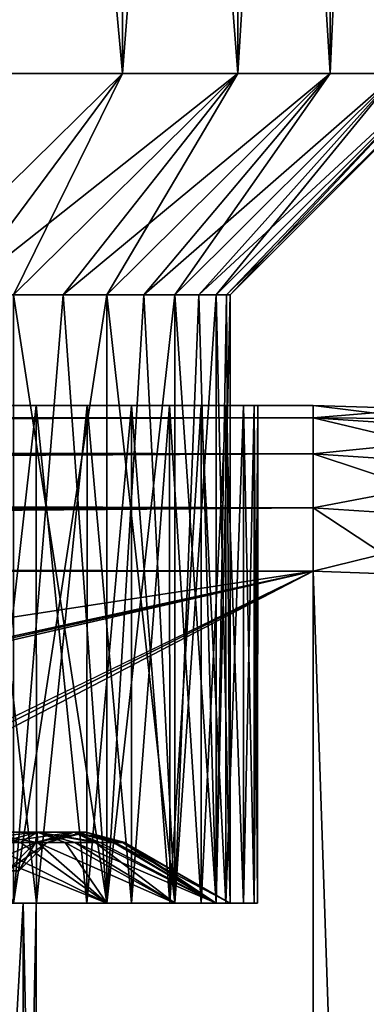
# Model space of a CAD drawing. Header units: metres. Extents: x -104 to 104, y -111 to 38.
# Tile 254 of 256: x 85.85 to 88.98, y 15.59 to 24.49. Entities that reach past the tile are written whole.
import ezdxf

# ---------------------------------------------------------------- set-up
doc = ezdxf.new("R2010")
doc.units = ezdxf.units.M
doc.layers.add('solid_509367_AD153', color=7, linetype='CONTINUOUS')

msp = doc.modelspace()

# ---------------------------------------------------------------- linework, layer by layer
at = {"layer": 'solid_509367_AD153'}
for points in [[(86.778175, 24, 8.361916), (86.778175, 37.5, 8.361916), (85.543831, 37.5, 9.683577)], [(85.543831, 24, 9.683577), (86.778175, 24, 8.361916), (85.543831, 37.5, 9.683577)], [(86.778175, 37.5, -8.361916), (86.778175, 24, -8.361916), (85.543831, 24, -9.683577)], [(85.543831, 37.5, -9.683577), (86.778175, 37.5, -8.361916), (85.543831, 24, -9.683577)], [(87.82106, 24, 6.884487), (87.82106, 37.5, 6.884487), (86.778175, 37.5, 8.361916)], [(86.778175, 24, 8.361916), (87.82106, 24, 6.884487), (86.778175, 37.5, 8.361916)], [(87.82106, 37.5, -6.884487), (87.82106, 24, -6.884487), (86.778175, 24, -8.361916)], [(86.778175, 37.5, -8.361916), (87.82106, 37.5, -6.884487), (86.778175, 24, -8.361916)], [(88.653053, 24, 5.278814), (88.653053, 37.5, 5.278814), (87.82106, 37.5, 6.884487)], [(87.82106, 24, 6.884487), (88.653053, 24, 5.278814), (87.82106, 37.5, 6.884487)], [(88.653053, 37.5, -5.278814), (88.653053, 24, -5.278814), (87.82106, 24, -6.884487)], [(87.82106, 37.5, -6.884487), (88.653053, 37.5, -5.278814), (87.82106, 24, -6.884487)], [(89.258652, 24, 3.574807), (89.258652, 37.5, 3.574807), (88.653053, 37.5, 5.278814)], [(88.653053, 24, 5.278814), (89.258652, 24, 3.574807), (88.653053, 37.5, 5.278814)], [(89.258652, 37.5, -3.574807), (89.258652, 24, -3.574807), (88.653053, 24, -5.278814)], [(88.653053, 37.5, -5.278814), (89.258652, 37.5, -3.574807), (88.653053, 24, -5.278814)], [(84.746834, 22, 7.651943), (86.778175, 24, 8.361916), (85.543831, 24, 9.683577)], [(84.746834, 22, 7.651943), (85.295601, 22, 7.01426), (86.778175, 24, 8.361916)], [(84.746834, 22, -7.651943), (85.543831, 24, -9.683577), (86.778175, 24, -8.361916)], [(85.295601, 22, -7.01426), (84.746834, 22, -7.651943), (86.778175, 24, -8.361916)], [(85.295601, 22, 7.01426), (85.795189, 22, 6.337351), (86.778175, 24, 8.361916)], [(85.295601, 22, -7.01426), (86.778175, 24, -8.361916), (87.82106, 24, -6.884487)], [(85.795189, 22, -6.337351), (85.295601, 22, -7.01426), (87.82106, 24, -6.884487)], [(85.795189, 22, 6.337351), (87.82106, 24, 6.884487), (86.778175, 24, 8.361916)], [(85.795189, 22, 6.337351), (86.242783, 22, 5.625), (87.82106, 24, 6.884487)], [(86.242783, 22, -5.625), (85.795189, 22, -6.337351), (87.82106, 24, -6.884487)], [(86.242783, 22, 5.625), (86.635902, 22, 4.881192), (87.82106, 24, 6.884487)], [(86.242783, 22, -5.625), (87.82106, 24, -6.884487), (88.653053, 24, -5.278814)], [(86.635902, 22, -4.881192), (86.242783, 22, -5.625), (88.653053, 24, -5.278814)], [(86.635902, 22, 4.881192), (88.653053, 24, 5.278814), (87.82106, 24, 6.884487)], [(86.635902, 22, 4.881192), (86.972328, 22, 4.110086), (88.653053, 24, 5.278814)], [(86.972328, 22, -4.110086), (86.635902, 22, -4.881192), (88.653053, 24, -5.278814)], [(86.972328, 22, 4.110086), (87.250191, 22, 3.315996), (88.653053, 24, 5.278814)], [(86.972328, 22, -4.110086), (88.653053, 24, -5.278814), (89.258652, 24, -3.574807)], [(87.250191, 22, -3.315996), (86.972328, 22, -4.110086), (89.258652, 24, -3.574807)], [(87.250191, 22, 3.315996), (89.258652, 24, 3.574807), (88.653053, 24, 5.278814)], [(87.250191, 22, 3.315996), (87.467941, 22, 2.503361), (89.258652, 24, 3.574807)], [(87.467941, 22, -2.503361), (87.250191, 22, -3.315996), (89.258652, 24, -3.574807)], [(87.467941, 22, 2.503361), (87.624344, 22, 1.676726), (89.258652, 24, 3.574807)], [(87.467941, 22, -2.503361), (89.258652, 24, -3.574807), (89.626587, 24, -1.804208)], [(87.624344, 22, -1.676726), (87.467941, 22, -2.503361), (89.626587, 24, -1.804208)], [(87.624344, 22, 1.676726), (89.626587, 24, 1.804208), (89.258652, 24, 3.574807)], [(87.624344, 22, 1.676726), (87.718544, 22, 0.840714), (89.626587, 24, 1.804208)], [(87.718544, 22, -0.840714), (87.624344, 22, -1.676726), (89.626587, 24, -1.804208)], [(87.718544, 22, -0.840714), (89.75, 24), (87.75, 22)], [(87.718544, 22, -0.840714), (89.626587, 24, -1.804208), (89.75, 24)], [(87.718544, 22, 0.840714), (87.75, 22), (89.626587, 24, 1.804208)], [(87.75, 22), (89.75, 24), (89.626587, 24, 1.804208)], [(86.635902, 16.5, 4.881192), (86.242783, 22, 5.625), (85.795189, 22, 6.337351)], [(85.795189, 16.5, 6.337351), (86.635902, 16.5, 4.881192), (85.795189, 22, 6.337351)], [(85.795189, 16.5, -6.337351), (85.795189, 22, -6.337351), (86.242783, 22, -5.625)], [(85.795189, 16.5, -6.337351), (86.242783, 22, -5.625), (86.635902, 22, -4.881192)], [(86.635902, 16.5, -4.881192), (85.795189, 16.5, -6.337351), (86.635902, 22, -4.881192)], [(86.635902, 16.5, 4.881192), (86.635902, 22, 4.881192), (86.242783, 22, 5.625)], [(87.250191, 16.5, 3.315996), (86.972328, 22, 4.110086), (86.635902, 22, 4.881192)], [(86.635902, 16.5, 4.881192), (87.250191, 16.5, 3.315996), (86.635902, 22, 4.881192)], [(86.635902, 16.5, -4.881192), (86.635902, 22, -4.881192), (86.972328, 22, -4.110086)], [(86.635902, 16.5, -4.881192), (86.972328, 22, -4.110086), (87.250191, 22, -3.315996)], [(87.250191, 16.5, -3.315996), (86.635902, 16.5, -4.881192), (87.250191, 22, -3.315996)], [(87.250191, 16.5, 3.315996), (87.250191, 22, 3.315996), (86.972328, 22, 4.110086)], [(87.624344, 16.5, 1.676726), (87.467941, 22, 2.503361), (87.250191, 22, 3.315996)], [(87.250191, 16.5, 3.315996), (87.624344, 16.5, 1.676726), (87.250191, 22, 3.315996)], [(87.250191, 16.5, -3.315996), (87.250191, 22, -3.315996), (87.467941, 22, -2.503361)], [(87.250191, 16.5, -3.315996), (87.467941, 22, -2.503361), (87.624344, 22, -1.676726)], [(87.624344, 16.5, -1.676726), (87.250191, 16.5, -3.315996), (87.624344, 22, -1.676726)], [(87.624344, 16.5, 1.676726), (87.624344, 22, 1.676726), (87.467941, 22, 2.503361)], [(87.624344, 16.5, -1.676726), (87.75, 22), (87.75, 16.5)], [(87.624344, 16.5, -1.676726), (87.718544, 22, -0.840714), (87.75, 22)], [(87.75, 16.5), (87.718544, 22, 0.840714), (87.624344, 22, 1.676726)], [(87.624344, 16.5, 1.676726), (87.75, 16.5), (87.624344, 22, 1.676726)], [(87.624344, 16.5, -1.676726), (87.624344, 22, -1.676726), (87.718544, 22, -0.840714)], [(87.75, 16.5), (87.75, 22), (87.718544, 22, 0.840714)], [(76.5, 21, -11.5), (88.5, 21, -17.5), (-88.5, 21, -17.5)], [(88.5, 20.886271, -18.072937), (-88.5, 21, -17.5), (88.5, 21, -17.5)], [(-88.5, 20.886271, -18.072937), (-88.5, 21, -17.5), (88.5, 20.886271, -18.072937)], [(72.297272, 21, 10.703959), (0, 21, 17.5), (88.5, 21, 17.5)], [(1.438565, 20.99082, 17.665693), (88.5, 21, 17.5), (0, 21, 17.5)], [(1.438565, 20.99082, 17.665693), (2.599583, 20.969931, 17.798836), (88.5, 21, 17.5)], [(2.599583, 20.969931, 17.798836), (2.794907, 20.965233, 17.821079), (88.5, 21, 17.5)], [(2.794907, 20.965233, 17.821079), (4.094866, 20.925119, 17.968012), (88.5, 21, 17.5)], [(88.5, 20.885818, 18.074024), (88.5, 21, 17.5), (4.094866, 20.925119, 17.968012)], [(88.5, 20.885818, 18.074024), (4.094866, 20.925119, 17.968012), (5.176643, 20.879919, 18.08807)], [(73.112015, 21, 10.989048), (72.297272, 21, 10.703959), (88.5, 21, 17.5)], [(73.94101, 21, 11.211671), (73.112015, 21, 10.989048), (88.5, 21, 17.5)], [(74.779747, 21, 11.370247), (73.94101, 21, 11.211671), (88.5, 21, 17.5)], [(75.632744, 21, 11.466357), (74.779747, 21, 11.370247), (88.5, 21, 17.5)], [(76.5, 21, 11.5), (75.632744, 21, 11.466357), (88.5, 21, 17.5)], [(77.367256, 21, -11.466357), (88.5, 21, -17.5), (76.5, 21, -11.5)], [(77.367256, 21, 11.466357), (76.5, 21, 11.5), (88.5, 21, 17.5)], [(77.367256, 21, -11.466357), (78.220253, 21, -11.370247), (88.5, 21, -17.5)], [(78.220253, 21, 11.370247), (77.367256, 21, 11.466357), (88.5, 21, 17.5)], [(78.220253, 21, -11.370247), (79.05899, 21, -11.211671), (88.5, 21, -17.5)], [(79.05899, 21, 11.211671), (78.220253, 21, 11.370247), (88.5, 21, 17.5)], [(79.05899, 21, -11.211671), (79.887985, 21, -10.989048), (88.5, 21, -17.5)], [(79.887985, 21, 10.989048), (79.05899, 21, 11.211671), (88.5, 21, 17.5)], [(79.887985, 21, -10.989048), (80.702728, 21, -10.703959), (88.5, 21, -17.5)], [(80.702728, 21, 10.703959), (79.887985, 21, 10.989048), (88.5, 21, 17.5)], [(80.702728, 21, -10.703959), (81.489662, 21, -10.361142), (88.5, 21, -17.5)], [(81.489662, 21, 10.361142), (80.702728, 21, 10.703959), (88.5, 21, 17.5)], [(81.489662, 21, -10.361142), (82.248337, 21, -9.959632), (88.5, 21, -17.5)], [(82.248337, 21, 9.959632), (81.489662, 21, 10.361142), (88.5, 21, 17.5)], [(82.248337, 21, -9.959632), (82.97921, 21, -9.500394), (88.5, 21, -17.5)], [(82.97921, 21, 9.500394), (82.248337, 21, 9.959632), (88.5, 21, 17.5)], [(82.97921, 21, -9.500394), (83.670135, 21, -8.991062), (88.5, 21, -17.5)], [(83.670135, 21, 8.991062), (82.97921, 21, 9.500394), (88.5, 21, 17.5)], [(83.670135, 21, -8.991062), (84.320442, 21, -8.430799), (88.5, 21, -17.5)], [(84.320442, 21, 8.430799), (83.670135, 21, 8.991062), (88.5, 21, 17.5)], [(84.320442, 21, -8.430799), (84.930801, 21, -7.82044), (88.5, 21, -17.5)], [(84.930801, 21, 7.82044), (84.320442, 21, 8.430799), (88.5, 21, 17.5)], [(84.930801, 21, -7.82044), (85.491058, 21, -7.170133), (88.5, 21, -17.5)], [(85.491058, 21, 7.170133), (84.930801, 21, 7.82044), (88.5, 21, 17.5)], [(85.491058, 21, -7.170133), (86.000397, 21, -6.479209), (88.5, 21, -17.5)], [(86.000397, 21, 6.479209), (85.491058, 21, 7.170133), (88.5, 21, 17.5)], [(85.492065, 16.5, 7.167895), (85.491058, 21, 7.170133), (86.000397, 21, 6.479209)], [(86.001404, 16.5, -6.47867), (86.000397, 21, -6.479209), (85.491058, 21, -7.170133)], [(86.001404, 16.5, -6.47867), (85.491058, 21, -7.170133), (85.492065, 16.5, -7.167895)], [(85.492065, 16.5, 7.167895), (86.000397, 21, 6.479209), (86.001404, 16.5, 6.47867)], [(86.000397, 21, -6.479209), (86.459633, 21, -5.748336), (88.5, 21, -17.5)], [(86.459633, 21, 5.748336), (86.000397, 21, 6.479209), (88.5, 21, 17.5)], [(86.001404, 16.5, 6.47867), (86.000397, 21, 6.479209), (86.459633, 21, 5.748336)], [(86.457657, 16.5, -5.751382), (86.459633, 21, -5.748336), (86.000397, 21, -6.479209)], [(86.457657, 16.5, -5.751382), (86.000397, 21, -6.479209), (86.001404, 16.5, -6.47867)], [(86.001404, 16.5, 6.47867), (86.459633, 21, 5.748336), (86.457657, 16.5, 5.751382)], [(86.457657, 16.5, 5.751382), (86.459633, 21, 5.748336), (86.861145, 21, 4.989663)], [(86.457657, 16.5, 5.751382), (86.861145, 21, 4.989663), (86.861221, 16.5, 4.987721)], [(86.861221, 16.5, -4.987721), (86.459633, 21, -5.748336), (86.457657, 16.5, -5.751382)], [(86.459633, 21, -5.748336), (86.861145, 21, -4.989663), (88.5, 21, -17.5)], [(86.861145, 21, 4.989663), (86.459633, 21, 5.748336), (88.5, 21, 17.5)], [(86.861221, 16.5, -4.987721), (86.861145, 21, -4.989663), (86.459633, 21, -5.748336)], [(86.861145, 21, -4.989663), (87.203957, 21, -4.202725), (88.5, 21, -17.5)], [(87.203957, 21, 4.202725), (86.861145, 21, 4.989663), (88.5, 21, 17.5)], [(86.861221, 16.5, 4.987721), (86.861145, 21, 4.989663), (87.203957, 21, 4.202725)], [(87.205421, 16.5, -4.200379), (87.203957, 21, -4.202725), (86.861145, 21, -4.989663)], [(87.205421, 16.5, -4.200379), (86.861145, 21, -4.989663), (86.861221, 16.5, -4.987721)], [(86.861221, 16.5, 4.987721), (87.203957, 21, 4.202725), (87.205421, 16.5, 4.200379)], [(87.203957, 21, -4.202725), (87.489052, 21, -3.387987), (88.5, 21, -17.5)], [(87.489052, 21, 3.387987), (87.203957, 21, 4.202725), (88.5, 21, 17.5)], [(87.205421, 16.5, 4.200379), (87.203957, 21, 4.202725), (87.489052, 21, 3.387987)], [(87.487831, 16.5, -3.391912), (87.489052, 21, -3.387987), (87.203957, 21, -4.202725)], [(87.487831, 16.5, -3.391912), (87.203957, 21, -4.202725), (87.205421, 16.5, -4.200379)], [(87.205421, 16.5, 4.200379), (87.489052, 21, 3.387987), (87.487831, 16.5, 3.391912)], [(87.487831, 16.5, 3.391912), (87.489052, 21, 3.387987), (87.71167, 21, 2.558991)], [(87.487831, 16.5, 3.391912), (87.71167, 21, 2.558991), (87.711029, 16.5, 2.557868)], [(87.711029, 16.5, -2.557868), (87.489052, 21, -3.387987), (87.487831, 16.5, -3.391912)], [(87.489052, 21, -3.387987), (87.71167, 21, -2.558991), (88.5, 21, -17.5)], [(87.71167, 21, 2.558991), (87.489052, 21, 3.387987), (88.5, 21, 17.5)], [(87.711029, 16.5, -2.557868), (87.71167, 21, -2.558991), (87.489052, 21, -3.387987)], [(87.711029, 16.5, 2.557868), (87.71167, 21, 2.558991), (87.870781, 21, 1.715499)], [(87.711029, 16.5, 2.557868), (87.870781, 21, 1.715499), (87.871719, 16.5, 1.711823)], [(87.871719, 16.5, -1.711823), (87.71167, 21, -2.558991), (87.711029, 16.5, -2.557868)], [(87.71167, 21, -2.558991), (87.870781, 21, -1.715499), (88.5, 21, -17.5)], [(87.870781, 21, 1.715499), (87.71167, 21, 2.558991), (88.5, 21, 17.5)], [(87.871719, 16.5, -1.711823), (87.870781, 21, -1.715499), (87.71167, 21, -2.558991)], [(87.870781, 21, -1.715499), (87.96743, 21, -0.857749), (88.5, 21, -17.5)], [(87.96743, 21, 0.857749), (87.870781, 21, 1.715499), (88.5, 21, 17.5)], [(87.871719, 16.5, 1.711823), (87.870781, 21, 1.715499), (87.96743, 21, 0.857749)], [(87.9673, 16.5, -0.861951), (87.96743, 21, -0.857749), (87.870781, 21, -1.715499)], [(87.9673, 16.5, -0.861951), (87.870781, 21, -1.715499), (87.871719, 16.5, -1.711823)], [(87.871719, 16.5, 1.711823), (87.96743, 21, 0.857749), (87.9673, 16.5, 0.861951)], [(87.9673, 16.5, 0.861951), (87.96743, 21, 0.857749), (88, 21)], [(87.9673, 16.5, 0.861951), (88, 21), (87.999084, 16.5)], [(87.999084, 16.5), (87.96743, 21, -0.857749), (87.9673, 16.5, -0.861951)], [(87.96743, 21, -0.857749), (88, 21), (88.5, 21, -17.5)], [(88, 21), (87.96743, 21, 0.857749), (88.5, 21, 17.5)], [(87.999084, 16.5), (88, 21), (87.96743, 21, -0.857749)], [(88, 21), (88.5, 21, 17.5), (88.5, 21, -17.5)], [(89.481049, 20.967884, 17.5), (89.481049, 20.967884, -17.5), (88.5, 21, -17.5)], [(88.5, 20.886271, -18.072937), (88.5, 21, -17.5), (89.481049, 20.967884, -17.5)], [(88.5, 21, 17.5), (89.481049, 20.967884, 17.5), (88.5, 21, -17.5)], [(90.442986, 20.758469, 18.074024), (89.481049, 20.967884, 17.5), (88.5, 21, 17.5)], [(90.442986, 20.758469, 18.074024), (88.5, 21, 17.5), (88.5, 20.885818, 18.074024)], [(88.5, 20.886271, -18.072937), (89.481049, 20.967884, -17.5), (90.457893, 20.871674, -17.5)], [(-88.5, 20.886271, -18.072937), (88.5, 20.886271, -18.072937), (88.5, 20.561077, -18.560244)], [(-88.5, 20.886271, -18.072937), (88.5, 20.561077, -18.560244), (-88.5, 20.561077, -18.560244)], [(88.5, 20.885818, 18.074024), (5.176643, 20.879919, 18.08807), (5.431446, 20.867682, 18.115993)], [(88.5, 20.885818, 18.074024), (5.431446, 20.867682, 18.115993), (6.852902, 20.787809, 18.269121)], [(88.5, 20.885818, 18.074024), (6.852902, 20.787809, 18.269121), (7.71827, 20.72963, 18.359076)], [(88.5, 20.885818, 18.074024), (7.71827, 20.72963, 18.359076), (8.364735, 20.681011, 18.424778)], [(88.5, 20.560244, 18.561077), (88.5, 20.885818, 18.074024), (8.364735, 20.681011, 18.424778)], [(88.5, 20.886271, -18.072937), (90.457893, 20.871674, -17.5), (90.443047, 20.758915, -18.072937)], [(88.5, 20.886271, -18.072937), (90.443047, 20.758915, -18.072937), (88.5, 20.561077, -18.560244)], [(90.40049, 20.435678, 18.561077), (88.5, 20.885818, 18.074024), (88.5, 20.560244, 18.561077)], [(90.442986, 20.758469, 18.074024), (88.5, 20.885818, 18.074024), (90.40049, 20.435678, 18.561077)], [(90.443047, 20.758915, -18.072937), (90.400604, 20.436504, -18.560244), (88.5, 20.561077, -18.560244)], [(88.5, 20.560244, 18.561077), (8.364735, 20.681011, 18.424778), (9.930074, 20.545269, 18.57583)], [(-88.5, 20.561077, -18.560244), (88.5, 20.561077, -18.560244), (88.5, 20.074024, -18.885818)], [(-88.5, 20.561077, -18.560244), (88.5, 20.074024, -18.885818), (-88.5, 20.074024, -18.885818)], [(88.5, 20.560244, 18.561077), (9.930074, 20.545269, 18.57583), (10.211987, 20.517963, 18.601704)], [(88.5, 20.560244, 18.561077), (10.211987, 20.517963, 18.601704), (11.512659, 20.37952, 18.71509)], [(88.5, 20.560244, 18.561077), (11.512659, 20.37952, 18.71509), (12.634016, 20.244062, 18.802448)], [(88.5, 20.560244, 18.561077), (12.634016, 20.244062, 18.802448), (13.07672, 20.185892, 18.833998)], [(88.5, 20.072937, 18.886271), (88.5, 20.560244, 18.561077), (13.07672, 20.185892, 18.833998)], [(88.5, 20.561077, -18.560244), (90.400604, 20.436504, -18.560244), (88.5, 20.074024, -18.885818)], [(90.336884, 19.952541, 18.886271), (88.5, 20.560244, 18.561077), (88.5, 20.072937, 18.886271)], [(90.40049, 20.435678, 18.561077), (88.5, 20.560244, 18.561077), (90.336884, 19.952541, 18.886271)], [(90.400604, 20.436504, -18.560244), (90.337029, 19.953619, -18.885818), (88.5, 20.074024, -18.885818)], [(88.5, 20.072937, 18.886271), (13.07672, 20.185892, 18.833998), (14.532368, 19.97542, 18.922665)], [(-88.5, 20.074024, -18.885818), (88.5, 19.5, -19), (-88.5, 19.5, -19)], [(-88.5, 20.074024, -18.885818), (88.5, 20.074024, -18.885818), (88.5, 19.5, -19)], [(88.5, 20.072937, 18.886271), (14.532368, 19.97542, 18.922665), (14.960504, 19.907318, 18.943638)], [(88.5, 20.072937, 18.886271), (14.960504, 19.907318, 18.943638), (15.905083, 19.745672, 18.979744)], [(88.5, 20.072937, 18.886271), (15.905083, 19.745672, 18.979744), (17.197384, 19.5, 19)], [(88.5, 20.072937, 18.886271), (17.197384, 19.5, 19), (88.5, 19.5, 19)], [(88.5, 20.074024, -18.885818), (90.337029, 19.953619, -18.885818), (88.5, 19.5, -19)], [(88.5, 20.072937, 18.886271), (88.5, 19.5, 19), (89.419037, 19.468893, 19)], [(90.336884, 19.952541, 18.886271), (88.5, 20.072937, 18.886271), (89.419037, 19.468893, 19)], [(90.337029, 19.953619, -18.885818), (89.419037, 19.468893, -19), (88.5, 19.5, -19)], [(-88.5, -7.5, -19), (-88.5, 19.5, -19), (88.5, 19.5, -19)], [(-36.57795, -7.5, -19), (-88.5, -7.5, -19), (88.5, 19.5, -19)], [(-34.248123, -7.626659, -19), (-36.57795, -7.5, -19), (88.5, 19.5, -19)], [(-31.945723, -8.004942, -19), (-34.248123, -7.626659, -19), (88.5, 19.5, -19)], [(31.945723, -8.004942, -19), (-31.945723, -8.004942, -19), (88.5, 19.5, -19)], [(88.5, -7.5, 19), (17.197384, 19.5, 19), (18.989754, 17.759771, 19)], [(88.5, -7.5, 19), (88.5, 19.5, 19), (17.197384, 19.5, 19)], [(34.248119, -7.626659, -19), (31.945723, -8.004942, -19), (88.5, 19.5, -19)], [(36.57795, -7.5, -19), (34.248119, -7.626659, -19), (88.5, 19.5, -19)], [(88.5, -7.5, -19), (36.57795, -7.5, -19), (88.5, 19.5, -19)], [(89.419037, 19.468893, -19), (88.5, -7.5, -19), (88.5, 19.5, -19)], [(89.41909, -7.468883, 19), (89.419037, 19.468893, 19), (88.5, 19.5, 19)], [(88.5, -7.5, 19), (89.41909, -7.468883, 19), (88.5, 19.5, 19)], [(89.419037, 19.468893, -19), (89.41909, -7.468883, -19), (88.5, -7.5, -19)], [(88.5, -7.5, 19), (18.989754, 17.759771, 19), (20.601439, 15.860648, 19)], [(86.00795, 17.142265, -2.932814), (85.673195, 17.0483, -2.829556), (85.149017, 17.0483, -4.165146)], [(85.464638, 17.142265, -4.317143), (86.00795, 17.142265, -2.932814), (85.149017, 17.0483, -4.165146)], [(85.464638, 17.142265, 4.317143), (85.857239, 17.048483, 4.304889), (85.270004, 17.048483, 5.40157)], [(86.00795, 17.142265, 2.932814), (85.857239, 17.048483, 4.304889), (85.464638, 17.142265, 4.317143)], [(85.464638, 17.142265, -4.317143), (85.525017, 17.048483, -4.963771), (86.010704, 17.048483, -3.954298)], [(85.464638, 17.142265, -4.317143), (86.010704, 17.048483, -3.954298), (86.00795, 17.142265, -2.932814)], [(86.00795, 17.142265, 2.932814), (85.464638, 17.142265, 4.317143), (85.673195, 17.0483, 2.829556)], [(86.00795, 17.142265, 2.932814), (85.673195, 17.0483, 2.829556), (85.992462, 17.0483, 1.430758)], [(86.338867, 17.142265, -1.482971), (85.992462, 17.0483, -1.430758), (85.673195, 17.0483, -2.829556)], [(86.00795, 17.142265, -2.932814), (86.338867, 17.142265, -1.482971), (85.673195, 17.0483, -2.829556)], [(86.00795, 17.142265, 2.932814), (86.261971, 17.048483, 3.285404), (85.857239, 17.048483, 4.304889)], [(86.338867, 17.142265, 1.482971), (85.992462, 17.0483, 1.430758), (86.099686, 17.0483)], [(86.338867, 17.142265, 1.482971), (86.00795, 17.142265, 2.932814), (85.992462, 17.0483, 1.430758)], [(85.992462, 17.0483, -1.430758), (86.449997, 17.142265), (86.099686, 17.0483)], [(86.338867, 17.142265, -1.482971), (86.449997, 17.142265), (85.992462, 17.0483, -1.430758)], [(86.00795, 17.142265, 2.932814), (86.531944, 17.048483, 2.334541), (86.261971, 17.048483, 3.285404)], [(86.338867, 17.142265, 1.482971), (86.531944, 17.048483, 2.334541), (86.00795, 17.142265, 2.932814)], [(86.00795, 17.142265, -2.932814), (86.010704, 17.048483, -3.954298), (86.349022, 17.048483, -3.014424)], [(86.00795, 17.142265, -2.932814), (86.349022, 17.048483, -3.014424), (86.575752, 17.048483, -2.137576)], [(86.00795, 17.142265, -2.932814), (86.575752, 17.048483, -2.137576), (86.338867, 17.142265, -1.482971)], [(86.449997, 17.142265), (86.338867, 17.142265, 1.482971), (86.099686, 17.0483)], [(86.338867, 17.142265, -1.482971), (86.781502, 17.048483, -0.617006), (86.800003, 17.048483)], [(86.338867, 17.142265, -1.482971), (86.800003, 17.048483), (86.449997, 17.142265)], [(86.338867, 17.142265, 1.482971), (86.695999, 17.048483, 1.460002), (86.531944, 17.048483, 2.334541)], [(86.449997, 17.142265), (86.695999, 17.048483, 1.460002), (86.338867, 17.142265, 1.482971)], [(86.338867, 17.142265, -1.482971), (86.575752, 17.048483, -2.137576), (86.713264, 17.048483, -1.333868)], [(86.338867, 17.142265, -1.482971), (86.713264, 17.048483, -1.333868), (86.781502, 17.048483, -0.617006)], [(86.449997, 17.142265), (86.800003, 17.048483), (86.777733, 17.048483, 0.67696)], [(86.449997, 17.142265), (86.777733, 17.048483, 0.67696), (86.695999, 17.048483, 1.460002)], [(85.270004, 17.048483, 5.40157), (86.635902, 16.5, 4.881192), (85.795189, 16.5, 6.337351)], [(85.270004, 17.048483, 5.40157), (85.857239, 17.048483, 4.304889), (86.635902, 16.5, 4.881192)], [(85.992462, 17.0483, -1.430758), (85.739059, 16.79163, -1.392564), (85.428314, 16.79163, -2.75402)], [(85.673195, 17.0483, -2.829556), (85.992462, 17.0483, -1.430758), (85.428314, 16.79163, -2.75402)], [(85.525017, 17.048483, -4.963771), (85.795189, 16.5, -6.337351), (86.635902, 16.5, -4.881192)], [(86.010704, 17.048483, -3.954298), (85.525017, 17.048483, -4.963771), (86.635902, 16.5, -4.881192)], [(85.992462, 17.0483, 1.430758), (85.673195, 17.0483, 2.829556), (85.739059, 16.79163, 1.392564)], [(85.992462, 17.0483, 1.430758), (85.739059, 16.79163, 1.392564), (85.843414, 16.79163)], [(85.739059, 16.79163, -1.392564), (86.099686, 17.0483), (85.843414, 16.79163)], [(85.992462, 17.0483, -1.430758), (86.099686, 17.0483), (85.739059, 16.79163, -1.392564)], [(86.099686, 17.0483), (85.992462, 17.0483, 1.430758), (85.843414, 16.79163)], [(85.857239, 17.048483, 4.304889), (86.261971, 17.048483, 3.285404), (86.635902, 16.5, 4.881192)], [(86.010704, 17.048483, -3.954298), (86.635902, 16.5, -4.881192), (87.250191, 16.5, -3.315996)], [(86.349022, 17.048483, -3.014424), (86.010704, 17.048483, -3.954298), (87.250191, 16.5, -3.315996)], [(86.261971, 17.048483, 3.285404), (87.250191, 16.5, 3.315996), (86.635902, 16.5, 4.881192)], [(86.261971, 17.048483, 3.285404), (86.531944, 17.048483, 2.334541), (87.250191, 16.5, 3.315996)], [(86.349022, 17.048483, -3.014424), (87.250191, 16.5, -3.315996), (87.624344, 16.5, -1.676726)], [(86.575752, 17.048483, -2.137576), (86.349022, 17.048483, -3.014424), (87.624344, 16.5, -1.676726)], [(86.531944, 17.048483, 2.334541), (87.624344, 16.5, 1.676726), (87.250191, 16.5, 3.315996)], [(86.531944, 17.048483, 2.334541), (86.695999, 17.048483, 1.460002), (87.624344, 16.5, 1.676726)], [(86.713264, 17.048483, -1.333868), (86.575752, 17.048483, -2.137576), (87.624344, 16.5, -1.676726)], [(86.695999, 17.048483, 1.460002), (86.777733, 17.048483, 0.67696), (87.624344, 16.5, 1.676726)], [(86.713264, 17.048483, -1.333868), (87.624344, 16.5, -1.676726), (87.75, 16.5)], [(86.781502, 17.048483, -0.617006), (86.713264, 17.048483, -1.333868), (87.75, 16.5)], [(86.777733, 17.048483, 0.67696), (86.800003, 17.048483), (87.624344, 16.5, 1.676726)], [(86.781502, 17.048483, -0.617006), (87.75, 16.5), (86.800003, 17.048483)], [(86.800003, 17.048483), (87.75, 16.5), (87.624344, 16.5, 1.676726)], [(85.535477, 16.5, 2.932928), (85.492065, 16.5, 7.167895), (86.001404, 16.5, 6.47867)], [(85.535477, 16.5, -2.932928), (85.881882, 16.5, -1.487333), (85.492065, 16.5, -7.167895)], [(85.881882, 16.5, -1.487333), (86, 16.5), (85.492065, 16.5, -7.167895)], [(86, 16.5), (86.001404, 16.5, -6.47867), (85.492065, 16.5, -7.167895)], [(85.535477, 16.5, -2.932928), (85.555473, 10.743308, -2.870752), (85.881882, 16.5, -1.487333)], [(85.881882, 16.5, 1.487333), (85.555473, 10.743308, 2.87075), (85.535477, 16.5, 2.932928)], [(85.881882, 16.5, 1.487333), (85.535477, 16.5, 2.932928), (86.001404, 16.5, 6.47867)], [(85.881882, 16.5, -1.487333), (85.555473, 10.743308, -2.870752), (85.887772, 10.780373, -1.455327)], [(85.881882, 16.5, 1.487333), (85.887772, 10.780373, 1.455325), (85.555473, 10.743308, 2.87075)], [(85.881882, 16.5, -1.487333), (85.887772, 10.780373, -1.455327), (86, 10.818481)], [(85.881882, 16.5, -1.487333), (86, 10.818481), (86, 16.5)], [(86, 16.5), (85.887772, 10.780373, 1.455325), (85.881882, 16.5, 1.487333)], [(86, 16.5), (85.881882, 16.5, 1.487333), (86.001404, 16.5, 6.47867)], [(86, 16.5), (86, 10.818481), (85.887772, 10.780373, 1.455325)], [(86, 16.5), (86.001404, 16.5, 6.47867), (86.001404, 16.5)], [(86.001404, 16.5), (86.001404, 16.5, -6.47867), (86, 16.5)], [(86.001404, 16.5), (86.001404, 16.5, 6.47867), (86.457657, 16.5, 5.751382)], [(86.457657, 16.5, 5.751382), (86.001404, 16.5, -6.47867), (86.001404, 16.5)], [(86.457657, 16.5, 5.751382), (86.457657, 16.5, -5.751382), (86.001404, 16.5, -6.47867)], [(86.457657, 16.5, 5.751382), (86.861221, 16.5, 4.987721), (86.457657, 16.5, -5.751382)], [(86.861221, 16.5, 4.987721), (86.861221, 16.5, -4.987721), (86.457657, 16.5, -5.751382)], [(86.861221, 16.5, 4.987721), (87.205421, 16.5, 4.200379), (86.861221, 16.5, -4.987721)], [(87.205421, 16.5, 4.200379), (87.205421, 16.5, -4.200379), (86.861221, 16.5, -4.987721)], [(87.205421, 16.5, 4.200379), (87.487831, 16.5, 3.391912), (87.205421, 16.5, -4.200379)], [(87.487831, 16.5, 3.391912), (87.487831, 16.5, -3.391912), (87.205421, 16.5, -4.200379)], [(87.487831, 16.5, 3.391912), (87.711029, 16.5, 2.557868), (87.487831, 16.5, -3.391912)], [(87.711029, 16.5, 2.557868), (87.711029, 16.5, -2.557868), (87.487831, 16.5, -3.391912)], [(87.711029, 16.5, 2.557868), (87.871719, 16.5, 1.711823), (87.711029, 16.5, -2.557868)], [(87.871719, 16.5, 1.711823), (87.871719, 16.5, -1.711823), (87.711029, 16.5, -2.557868)], [(87.871719, 16.5, 1.711823), (87.9673, 16.5, 0.861951), (87.871719, 16.5, -1.711823)], [(87.9673, 16.5, 0.861951), (87.9673, 16.5, -0.861951), (87.871719, 16.5, -1.711823)], [(87.9673, 16.5, 0.861951), (87.999084, 16.5), (87.9673, 16.5, -0.861951)], [(88.5, -7.5, 19), (20.601439, 15.860648, 19), (22.036695, 13.796837, 19)]]:
    msp.add_3dface(points, dxfattribs=at)

doc.saveas('drawing.dxf')
